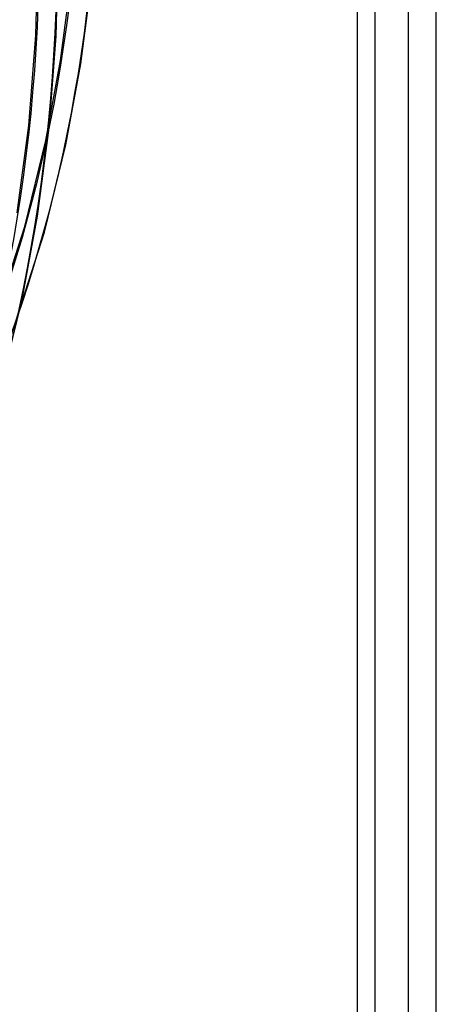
# Model space of a CAD drawing. Header units: millimetres. Extents: x -138 to 135, y -173 to 171.
# Tile 78 of 95: x 115 to 135, y -56 to -8. Entities that reach past the tile are written whole.
import ezdxf

# ---------------------------------------------------------------- set-up
doc = ezdxf.new("R2010")
doc.units = ezdxf.units.MM
doc.layers.add('MAIN-1', color=7, linetype='Continuous')

msp = doc.modelspace()

# ---------------------------------------------------------------- linework, layer by layer
at = {"layer": 'MAIN-1'}
for p, q in [((135.1, -156.779), (135.1, 78.779)), ((133.734, -156.096), (133.734, 77.73)), ((132.1, 76.181), (132.1, -159.378)), ((131.234, 75.565), (131.234, -158.262)), ((115.541, -8.969), (115.658, -4.404)), ((116.539, -9.021), (116.658, -4.405)), ((116.758, -10.212), (117.289, -6.159)), ((117.746, -10.369), (118.284, -6.263)), ((115.198, -13.382), (115.541, -8.969)), ((116.192, -13.486), (116.539, -9.021)), ((116.035, -14.11), (116.758, -10.212)), ((117.013, -14.319), (117.746, -10.369)), ((114.64, -17.639), (115.198, -13.382)), ((115.628, -17.795), (116.192, -13.486)), ((115.004, -18.304), (116.035, -14.11)), ((115.965, -18.584), (117.013, -14.319)), ((114.858, -21.942), (115.628, -17.795)), ((113.305, -23.568), (115.004, -18.304)), ((114.241, -23.92), (115.965, -18.584)), ((113.748, -26.452), (114.858, -21.942))]:
    msp.add_line(p, q, dxfattribs=at)
for centre, major_axis, start_param, end_param in [((31.625, 27.388), (65.138, -75.215), -0.041518, 0.713724), ((31.625, 27.388), (-65.793, 75.971), 3.098441, 3.855317), ((25.225, 21.845), (68.411, -78.995), -0.044798, 0.713724), ((25.225, 21.845), (-69.066, 79.751), 3.097077, 3.855317)]:
    msp.add_ellipse(centre, major_axis=major_axis, ratio=0.75, start_param=start_param, end_param=end_param, dxfattribs=at)

doc.saveas('drawing.dxf')
